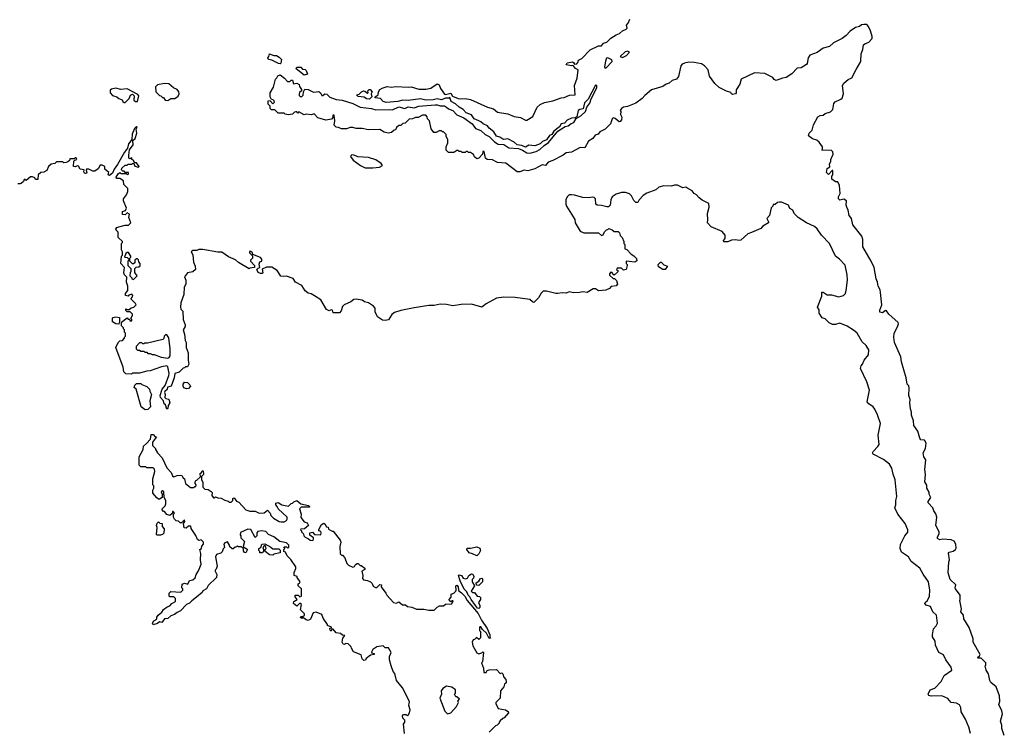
# Model space of a CAD drawing. Extents: x 2604950 to 2749250, y 940531 to 1028284.
# Tile 211 of 220: x 2711482 to 2720946, y 998916 to 1005737. Entities that reach past the tile are written whole.
import ezdxf

# ---------------------------------------------------------------- set-up
doc = ezdxf.new("R2010")
doc.units = 0

msp = doc.modelspace()

# ---------------------------------------------------------------- linework, layer by layer
at = {"layer": '0CON05XD'}
for points in [[(2718544.5, 1005225.5), (2718416.7, 1005165), (2718403.6, 1005116.4), (2718368.3, 1005061.7), (2718370, 1005035), (2718362.5, 1005025), (2718335, 1005017.5), (2718322.5, 1005025), (2718318.3, 1005038.3), (2718275, 1005051.2), (2718205.8, 1005085.8), (2718162.4, 1005122.4), (2718113.3, 1005195), (2718098.8, 1005255), (2718064.1, 1005294.1), (2718035, 1005312), (2717965, 1005327.1), (2717915, 1005327.5), (2717871.2, 1005318.8), (2717850.9, 1005309.1), (2717837.6, 1005292.4), (2717815, 1005192.5), (2717795, 1005166.2), (2717755, 1005154), (2717725, 1005128), (2717695, 1005118), (2717665, 1005094), (2717555, 1005061.9), (2717490.3, 1005009.7), (2717465, 1004978.8), (2717405, 1004935.6), (2717325, 1004904), (2717285, 1004896.2), (2717267.5, 1004885), (2717253.3, 1004865), (2717260, 1004855), (2717257.5, 1004825), (2717270.7, 1004800.7), (2717265, 1004773.3), (2717255, 1004758.8), (2717245, 1004756.7), (2717205, 1004786.7), (2717185, 1004792.5), (2717177.5, 1004785), (2717161.2, 1004735), (2717108.8, 1004685), (2717059.3, 1004660.7), (2717043, 1004637), (2717013.9, 1004626.1), (2716992.5, 1004595), (2716950.5, 1004569.5), (2716915, 1004506.7), (2716870.7, 1004509.3), (2716785, 1004464), (2716735, 1004456.2), (2716705, 1004434.2), (2716605, 1004383.8), (2716561.7, 1004368.3), (2716535, 1004336.7), (2716505, 1004343.3), (2716433.3, 1004305), (2716365, 1004283.1), (2716330.7, 1004289.3), (2716290, 1004275), (2716265, 1004276.2), (2716155, 1004358), (2716075.8, 1004365.8), (2716025, 1004391.2), (2715974.2, 1004394.2), (2715960, 1004405), (2715945, 1004470), (2715935, 1004470), (2715930, 1004445), (2715895, 1004407.5), (2715875, 1004400), (2715855, 1004420), (2715843, 1004443), (2715815, 1004460), (2715795, 1004460), (2715785, 1004470), (2715775, 1004470), (2715765, 1004460), (2715735, 1004460), (2715725, 1004470), (2715705, 1004470), (2715695, 1004480), (2715685, 1004480), (2715655, 1004460), (2715605, 1004460), (2715581.7, 1004481.7), (2715580, 1004515), (2715597, 1004553), (2715597.5, 1004585), (2715580, 1004615), (2715580, 1004635), (2715555, 1004660), (2715545, 1004660), (2715535, 1004670), (2715515, 1004670), (2715485, 1004652.5), (2715463.3, 1004653.3), (2715438.3, 1004688.3), (2715420, 1004765), (2715403, 1004783), (2715400, 1004805), (2715385, 1004820), (2715355, 1004820), (2715311.7, 1004798.3), (2715285, 1004797.5), (2715257, 1004783), (2715225, 1004780), (2715188.3, 1004741.7), (2715165, 1004740), (2715145, 1004720), (2715125, 1004720), (2715105, 1004700), (2715095, 1004680), (2715080, 1004675), (2715057, 1004653), (2715025, 1004647.5), (2714985, 1004657.5), (2714945, 1004682.5), (2714835, 1004677.5), (2714775, 1004690), (2714715, 1004690), (2714685, 1004702.5), (2714658.3, 1004701.7), (2714621.7, 1004688.3), (2714575, 1004687.5), (2714545, 1004702.5), (2714525, 1004703.3), (2714504, 1004725), (2714511.2, 1004765), (2714505, 1004820), (2714491.7, 1004818.3), (2714491.7, 1004798.3), (2714478.3, 1004781.7), (2714425, 1004770), (2714347.5, 1004795), (2714311.7, 1004831.7), (2714285, 1004823.8), (2714235, 1004830), (2714215, 1004823.3), (2714165, 1004850), (2714155, 1004840), (2714145, 1004850), (2714135, 1004850), (2714123, 1004847), (2714105, 1004830), (2714065, 1004822.5), (2714035, 1004830), (2714025, 1004840), (2713965, 1004840), (2713935, 1004870), (2713901.7, 1004871.7), (2713890, 1004885), (2713890, 1004905), (2713870, 1004925), (2713870, 1004955), (2713875, 1004960), (2713888.3, 1004958.3), (2713915, 1004930), (2713930, 1004945), (2713927.5, 1004957.5), (2713918.3, 1004968.3), (2713901.7, 1004971.7), (2713890, 1004995), (2713890, 1005035), (2713921.7, 1005088.3), (2713935, 1005140), (2713940, 1005165), (2713955, 1005180), (2713961.7, 1005198.3), (2713985, 1005206.2), (2714027.5, 1005175), (2714055, 1005142.5), (2714077, 1005143), (2714092.5, 1005155), (2714105, 1005156), (2714115, 1005120), (2714145, 1005126), (2714167.5, 1005115), (2714170, 1005095), (2714190, 1005065), (2714190, 1005055), (2714173, 1005037), (2714168.3, 1005021.7), (2714168.3, 1005008.3), (2714178.3, 1004998.3), (2714195, 1005000), (2714207, 1005013), (2714210, 1005045), (2714221.7, 1005068.3), (2714255, 1005067.5), (2714305, 1005040), (2714355.8, 1005045.8), (2714372.5, 1005035), (2714385, 1005010), (2714395, 1005010), (2714415, 1005023.3), (2714435, 1005021.2), (2714463.6, 1004993.6), (2714525, 1004971.2), (2714580, 1004965), (2714685, 1004931.4), (2714755, 1004897.8), (2714865, 1004884.4), (2714905, 1004871.9), (2715035, 1004875.6), (2715065, 1004871.1), (2715125, 1004899.4), (2715185, 1004882.5), (2715215, 1004900.8), (2715275, 1004890), (2715320, 1004905), (2715475, 1004920), (2715495, 1004920), (2715525, 1004907.8), (2715565, 1004910), (2715585, 1004896), (2715605, 1004879.2), (2715645, 1004866), (2715685, 1004824.3), (2715752.6, 1004792.6), (2715830, 1004735), (2715862.1, 1004692.1), (2715915, 1004672), (2715954.5, 1004634.5), (2715993.3, 1004615), (2716044.2, 1004564.2), (2716081.7, 1004541.7), (2716135, 1004539.2), (2716185, 1004506), (2716275, 1004500), (2716315, 1004484.2), (2716355, 1004458.8), (2716385, 1004454.2), (2716445, 1004470.5), (2716481.7, 1004488.3), (2716522.6, 1004527.4), (2716565, 1004556.7), (2716653.1, 1004666.9), (2716725, 1004709.2), (2716754.2, 1004715.8), (2716781.3, 1004738.7), (2716809.7, 1004750.3), (2716831.7, 1004788.3), (2716876.1, 1004813.9), (2716921.2, 1004855), (2716932, 1004895), (2716962, 1004935), (2716974, 1004976), (2717028.8, 1005081.2), (2717030, 1005105), (2717015, 1005108), (2716947.4, 1004972.6), (2716911.7, 1004938.3), (2716898.5, 1004881.5), (2716865, 1004874.4), (2716850, 1004865), (2716837.5, 1004802.5), (2716817.5, 1004792.5), (2716785, 1004791.9), (2716745, 1004770.8), (2716717.1, 1004742.9), (2716685, 1004737.3), (2716671.2, 1004708.8), (2716614.5, 1004665.5), (2716596.2, 1004633.8), (2716574, 1004625), (2716546.8, 1004583.2), (2716506, 1004565), (2716486, 1004544), (2716435, 1004525.5), (2716375, 1004530), (2716345, 1004512), (2716307.1, 1004527.1), (2716265, 1004534), (2716235, 1004561.1), (2716175, 1004593.1), (2716135, 1004585.8), (2716125, 1004589.2), (2716097.3, 1004607.3), (2716065, 1004618), (2716037.9, 1004657.9), (2715995, 1004693.8), (2715977.9, 1004717.9), (2715937.5, 1004735), (2715915.6, 1004755.6), (2715894.7, 1004764.7), (2715848.8, 1004785), (2715823.1, 1004823.1), (2715775, 1004842), (2715745.6, 1004875.6), (2715705, 1004898), (2715670, 1004930), (2715630.7, 1004950.7), (2715615, 1004990), (2715607.5, 1004982.5), (2715575, 1004982.5), (2715535, 1004965.7), (2715495, 1004977.8), (2715455, 1004967.8), (2715385, 1004964.5), (2715335, 1004975.6), (2715215, 1004959.2), (2715165, 1004963.5), (2715115, 1004950), (2715005, 1004941.4), (2714975, 1004951.9), (2714948.8, 1004978.8), (2714900, 1004985), (2714900, 1004995), (2714926.2, 1005013.8), (2714931.2, 1005045), (2714945, 1005067.5), (2714965, 1005080), (2715015, 1005094), (2715055, 1005088), (2715095.8, 1005095.8), (2715215, 1005089.2), (2715245, 1005092.9), (2715319.7, 1005069.7), (2715385, 1005068.6), (2715432.5, 1005077.5), (2715495, 1005121.2), (2715512.3, 1005112.3), (2715525.7, 1005075.7), (2715565, 1005020), (2715575, 1005017.5), (2715625, 1005030), (2715642.5, 1005002.5), (2715695, 1004981.2), (2715715, 1004976.2), (2715765, 1004979.2), (2715815, 1004968.6), (2715977, 1004897), (2716035, 1004880), (2716075, 1004848.8), (2716175, 1004832.5), (2716235, 1004808), (2716295.8, 1004795.8), (2716342.5, 1004772.5), (2716357.7, 1004772.3), (2716415, 1004806.2), (2716456.9, 1004895), (2716485, 1004921.9), (2716525, 1004940.6), (2716605, 1004956.7), (2716685, 1004987.5), (2716715, 1004988), (2716767.7, 1005012.3), (2716820, 1005015), (2716815.7, 1005105), (2716840.6, 1005175), (2716850, 1005255), (2716825, 1005266.7), (2716805, 1005292.5), (2716797, 1005297), (2716785, 1005293.3), (2716735, 1005302.5), (2716745, 1005322.5), (2716795, 1005333.3), (2716806.7, 1005326.7), (2716815, 1005310), (2716837, 1005313), (2716847.5, 1005325), (2716851.7, 1005348.3), (2716885.9, 1005364.1), (2716965, 1005446.2), (2717045, 1005486.2), (2717075, 1005487.5), (2717095, 1005512.5), (2717125, 1005522.5), (2717165, 1005560), (2717215, 1005592), (2717245.8, 1005604.2), (2717275, 1005630), (2717312.5, 1005645), (2717320, 1005655), (2717313.3, 1005685), (2717330, 1005705), (2717347.3, 1005742.7)], [(2720946.1, 998856.1), (2720923.3, 998925), (2720923.3, 998955), (2720910, 998995), (2720930, 999065), (2720923.3, 999095), (2720893.9, 999153.9), (2720902.5, 999185), (2720899.3, 999239.3), (2720866.7, 999325), (2720817.5, 999365), (2720806.7, 999385), (2720795, 999450), (2720772.5, 999485), (2720762.5, 999525), (2720767, 999533), (2720770, 999555), (2720725, 999600), (2720695, 999600), (2720690, 999605), (2720708.3, 999621.7), (2720712.5, 999635), (2720646.7, 999755), (2720646.4, 999786.4), (2720607.5, 999895), (2720558.3, 999978.3), (2720552.5, 1000015), (2720527.5, 1000045), (2720533.3, 1000075), (2720517.5, 1000155), (2720522.5, 1000165), (2720521.2, 1000205), (2720476.7, 1000265), (2720473.3, 1000275), (2720480, 1000305), (2720426.4, 1000356.4), (2720405, 1000420), (2720412, 1000525), (2720418.8, 1000545), (2720410.7, 1000609.3), (2720415, 1000617.5), (2720455, 1000628), (2720476.7, 1000645), (2720483, 1000657), (2720481.2, 1000695), (2720465, 1000723.3), (2720435, 1000736.2), (2720355, 1000743.3), (2720325, 1000736.7), (2720305, 1000750), (2720303.3, 1000765), (2720320, 1000795), (2720320, 1000815), (2720287.5, 1000875), (2720297.5, 1000955), (2720286.7, 1000986.7), (2720267.5, 1001015), (2720260, 1001045), (2720213, 1001093), (2720213.9, 1001106.1), (2720240, 1001145), (2720222.5, 1001175), (2720222.5, 1001195), (2720202.5, 1001235), (2720201.7, 1001261.7), (2720183.6, 1001293.6), (2720190, 1001365), (2720182.5, 1001415), (2720192.5, 1001505), (2720172.5, 1001535), (2720167.5, 1001575), (2720187.5, 1001615), (2720196.4, 1001666.4), (2720180, 1001695), (2720145, 1001697.5), (2720133.3, 1001715), (2720113.6, 1001783.6), (2720077.5, 1001835), (2720073, 1001883), (2720053.3, 1001935), (2720052.5, 1001965), (2720043, 1001997), (2720037.5, 1002055), (2720042.5, 1002085), (2720030, 1002125), (2720032.5, 1002195), (2720027, 1002217), (2720013, 1002233), (2720002.5, 1002295), (2719957, 1002447), (2719950, 1002495), (2719890, 1002635), (2719883.3, 1002685), (2719886.7, 1002725), (2719920, 1002785), (2719930, 1002815), (2719927, 1002827), (2719837, 1002907), (2719815, 1002937.5), (2719805, 1002942.5), (2719775, 1002919.2), (2719750.8, 1002925), (2719748.6, 1002945), (2719767.5, 1002995), (2719756.4, 1003116.4), (2719751.7, 1003141.7), (2719732.5, 1003175), (2719726.7, 1003215), (2719713.3, 1003245), (2719696.4, 1003356.4), (2719665, 1003417.5), (2719587.5, 1003555), (2719586.7, 1003625), (2719575.9, 1003655.9), (2719490, 1003765), (2719476.7, 1003825), (2719456.4, 1003856.4), (2719446.4, 1003906.4), (2719432.5, 1003935), (2719427.5, 1003955), (2719430, 1003995), (2719405, 1004012.5), (2719365, 1004003.3), (2719352.5, 1004015), (2719352.5, 1004035), (2719367, 1004067), (2719362.5, 1004145), (2719345, 1004180), (2719325, 1004177.5), (2719287.5, 1004205), (2719288.3, 1004231.7), (2719297.5, 1004245), (2719297, 1004287), (2719291.7, 1004288.3), (2719255, 1004250), (2719238.3, 1004268.3), (2719243, 1004307), (2719267.5, 1004322.5), (2719267, 1004353), (2719277.5, 1004375), (2719277.5, 1004395), (2719300, 1004445), (2719296.7, 1004466.7), (2719285, 1004480), (2719191.7, 1004481.7), (2719200, 1004495), (2719200, 1004515), (2719165, 1004560), (2719145, 1004580), (2719103, 1004593), (2719062.5, 1004622.5), (2719070, 1004645), (2719100, 1004675), (2719113, 1004727), (2719152.5, 1004805), (2719175, 1004817.5), (2719205, 1004820), (2719223, 1004837), (2719275, 1004850), (2719297, 1004873), (2719308.3, 1004931.7), (2719320.7, 1004949.3), (2719376.1, 1004973.9), (2719386.1, 1004983.9), (2719400, 1005025), (2719390, 1005105), (2719404.1, 1005125.9), (2719445, 1005162.5), (2719480, 1005180), (2719522.7, 1005257.3), (2719566, 1005335), (2719569.3, 1005410.7), (2719585, 1005450), (2719591.2, 1005495), (2719605, 1005506.2), (2719645, 1005521.2), (2719676.9, 1005555), (2719677.1, 1005575), (2719661.2, 1005631.2), (2719642.3, 1005672.3), (2719625, 1005690), (2719595, 1005691.2), (2719575, 1005686.7), (2719555, 1005670.8), (2719515, 1005663.3), (2719463, 1005627), (2719425, 1005584.2), (2719388, 1005555), (2719305, 1005513.8), (2719265, 1005480), (2719205, 1005464), (2719147, 1005423), (2719077.5, 1005395), (2719060.5, 1005369.5), (2719051.2, 1005315), (2719043.3, 1005305), (2718995, 1005276), (2718955, 1005270), (2718905, 1005216.2), (2718849.5, 1005180.5), (2718815, 1005176.7), (2718754.1, 1005154.1), (2718735, 1005163.8), (2718720.5, 1005180.5), (2718645, 1005220.8), (2718544.5, 1005225.5)], [(2713985, 1005313.8), (2713970, 1005315), (2713905, 1005348.8), (2713872.5, 1005355), (2713868.3, 1005371.7), (2713877.5, 1005385), (2713881.7, 1005408.3), (2713925, 1005392.5), (2713951.7, 1005391.7), (2713975, 1005377.5), (2713997.5, 1005355), (2713991.7, 1005318.3), (2713985, 1005313.8)], [(2717275, 1005374.2), (2717315.6, 1005394.4), (2717342.5, 1005425), (2717324.1, 1005434.1), (2717301.7, 1005428.3), (2717253.3, 1005385), (2717275, 1005374.2)], [(2717115, 1005272), (2717176.7, 1005335), (2717172, 1005352), (2717135, 1005370.6), (2717123.8, 1005366.2), (2717111.5, 1005338.5), (2717103.1, 1005283.1), (2717105, 1005273.3), (2717115, 1005272)], [(2714215, 1005203.3), (2714140, 1005265), (2714145, 1005280), (2714185, 1005280), (2714201.7, 1005261.7), (2714225, 1005257.5), (2714235, 1005247.5), (2714247.5, 1005212.5), (2714215, 1005203.3)], [(2712905, 1004960), (2712935, 1004980), (2712971.7, 1004978.3), (2713005, 1005003.3), (2713016, 1005025), (2713010, 1005045), (2712995, 1005066.2), (2712960.8, 1005080.8), (2712915, 1005120), (2712875, 1005123.3), (2712805, 1005110), (2712788.3, 1005091.7), (2712790, 1005045), (2712825, 1005010), (2712840, 1005005), (2712855, 1004990), (2712865, 1004990), (2712880, 1004965), (2712905, 1004960)], [(2712495, 1004940), (2712535, 1004980), (2712547, 1005013), (2712565, 1005020), (2712582.5, 1005005), (2712580, 1004965), (2712595, 1004950), (2712615, 1004950), (2712627.5, 1005005), (2712618.3, 1005018.3), (2712515, 1005072.5), (2712455, 1005067.5), (2712405, 1005077.5), (2712365, 1005070), (2712351.7, 1005058.3), (2712350, 1005035), (2712375, 1005010), (2712417, 1004997), (2712435, 1004980), (2712468.3, 1004968.3), (2712471.7, 1004951.7), (2712485, 1004940), (2712495, 1004940)], [(2714845, 1004972.9), (2714816.7, 1004975), (2714793, 1004993), (2714735, 1005000), (2714720, 1005015), (2714745, 1005020), (2714767.5, 1005045), (2714785, 1005053.3), (2714800.7, 1005050.7), (2714825, 1005030), (2714830, 1005035), (2714827.5, 1005055), (2714840, 1005065), (2714850, 1005065), (2714870, 1005045), (2714860, 1005025), (2714867.5, 1004995), (2714845, 1004972.9)], [(2718516.7, 1003693.3), (2718481.7, 1003678.3), (2718415, 1003618.8), (2718395, 1003613.8), (2718365, 1003622.5), (2718323, 1003617), (2718289.3, 1003600.7), (2718251.2, 1003601.2), (2718247.5, 1003615), (2718262.5, 1003635), (2718263.3, 1003665), (2718235, 1003702.5), (2718130, 1003745), (2718092.5, 1003785), (2718097.5, 1003815), (2718093.8, 1003875), (2718110, 1003935), (2718105, 1003970), (2718042.7, 1004002.7), (2718012.5, 1004025), (2717987.5, 1004055), (2717965, 1004067.5), (2717945, 1004092.5), (2717895, 1004122.5), (2717885, 1004127.5), (2717855, 1004122.5), (2717805, 1004147.5), (2717775, 1004147.5), (2717745, 1004137.5), (2717675, 1004140), (2717625, 1004127.5), (2717595, 1004102.5), (2717509.3, 1004070.7), (2717475, 1004046.7), (2717437.5, 1004005), (2717425, 1003980), (2717405, 1003980), (2717385, 1004000), (2717362.5, 1004045), (2717345, 1004062.5), (2717306.4, 1004076.4), (2717265, 1004076.7), (2717215, 1004060), (2717177, 1004033), (2717163.6, 1004006.4), (2717157.5, 1003955), (2717141.7, 1003938.3), (2717125, 1003937.5), (2717075, 1003952.5), (2717033, 1003953), (2717020, 1003965), (2717017.5, 1004015), (2717005, 1004027.5), (2716985, 1004032.5), (2716953.6, 1004026.4), (2716895, 1004026.7), (2716815, 1004051.2), (2716785, 1004053.8), (2716765, 1004053.3), (2716743.3, 1004035), (2716731.2, 1004005), (2716730, 1003965), (2716736.7, 1003945), (2716817, 1003817), (2716822.5, 1003785), (2716870, 1003705), (2716905, 1003690), (2717045, 1003690), (2717075, 1003663.3), (2717089.3, 1003670.7), (2717101.7, 1003698.3), (2717121.7, 1003718.3), (2717135, 1003720), (2717145, 1003730), (2717178.3, 1003718.3), (2717195, 1003700), (2717235, 1003700), (2717247.5, 1003687.5), (2717254.2, 1003664.2), (2717272.5, 1003645), (2717290, 1003605), (2717290, 1003585), (2717300, 1003575), (2717300, 1003535), (2717318.3, 1003528.3), (2717360, 1003485), (2717386.4, 1003466.4), (2717410.7, 1003440.7), (2717415, 1003420), (2717395, 1003407.5), (2717312.5, 1003417.5), (2717310, 1003395), (2717320, 1003385), (2717320, 1003375), (2717310, 1003335), (2717285, 1003330), (2717265, 1003350), (2717225, 1003350), (2717220, 1003335), (2717230, 1003325), (2717230, 1003315), (2717195, 1003280), (2717181.7, 1003291.7), (2717178.3, 1003308.3), (2717165, 1003310), (2717150, 1003295), (2717151.7, 1003281.7), (2717185, 1003250), (2717198.3, 1003248.3), (2717219.3, 1003229.3), (2717227.5, 1003195), (2717215, 1003180), (2717168.3, 1003171.7), (2717150, 1003155), (2717115, 1003137.5), (2717045, 1003132.5), (2717015, 1003150), (2716995, 1003150), (2716935, 1003113.8), (2716895, 1003121.2), (2716863.6, 1003113.6), (2716805, 1003111.2), (2716765, 1003120), (2716735, 1003110), (2716695, 1003113.3), (2716655, 1003103.8), (2716635, 1003103.8), (2716546.4, 1003126.4), (2716515, 1003127.5), (2716495, 1003110), (2716470, 1003065), (2716425, 1003020), (2716410, 1003025), (2716387, 1003047), (2716245, 1003066.7), (2716135, 1003070), (2716065, 1003060), (2715965, 1003007.5), (2715925, 1002973.3), (2715825, 1003002.5), (2715725, 1002998.6), (2715645, 1002986), (2715585, 1003000.8), (2715525, 1003002.5), (2715465, 1002989.2), (2715415, 1002988.6), (2715272.3, 1002967.7), (2715145, 1002941.2), (2715085, 1002922.5), (2715057.5, 1002905), (2715026.4, 1002853.6), (2714995, 1002846.7), (2714968.3, 1002848.3), (2714920, 1002880), (2714898.3, 1002928.3), (2714900, 1002965), (2714882.5, 1002985), (2714836, 1003016), (2714795, 1003026.2), (2714772.3, 1003042.3), (2714715, 1003050), (2714695, 1003046.7), (2714666.1, 1003023.9), (2714600, 1002995), (2714585, 1002980), (2714571.7, 1002938.3), (2714555, 1002920), (2714495, 1002920), (2714490, 1002945), (2714475, 1002947.5), (2714455, 1002940), (2714432, 1002952), (2714375.9, 1003045.9), (2714315, 1003083.3), (2714285, 1003101.2), (2714255, 1003110), (2714225, 1003132.5), (2714195, 1003182.5), (2714133.6, 1003213.6), (2714110.7, 1003250.7), (2714045, 1003272.5), (2714015, 1003267.5), (2713991.7, 1003271.7), (2713956.7, 1003326.7), (2713907, 1003357), (2713855, 1003357.5), (2713811.7, 1003338.3), (2713820, 1003305), (2713811.7, 1003298.3), (2713795, 1003297.5), (2713775, 1003307.5), (2713760, 1003335), (2713775, 1003350), (2713790, 1003355), (2713783, 1003387), (2713791.7, 1003408.3), (2713810, 1003415), (2713810, 1003435), (2713795, 1003450), (2713721.7, 1003481.7), (2713720, 1003495), (2713705, 1003510), (2713691.7, 1003508.3), (2713690, 1003495), (2713718.3, 1003468.3), (2713720, 1003445), (2713700, 1003425), (2713700, 1003415), (2713740, 1003375), (2713740, 1003355), (2713695, 1003350), (2713686.4, 1003343.6), (2713584.2, 1003404.2), (2713555, 1003428.8), (2713487.7, 1003457.7), (2713425, 1003503.3), (2713385, 1003503.3), (2713243, 1003527), (2713205, 1003527.5), (2713185, 1003520), (2713145, 1003520), (2713130, 1003505), (2713147, 1003477), (2713152.5, 1003405), (2713169.3, 1003369.3), (2713172.5, 1003335), (2713145, 1003312.5), (2713095, 1003302.5), (2713067.5, 1003265), (2713077.5, 1003235), (2713077.5, 1003195), (2713063.6, 1003166.4), (2713060, 1003095), (2713030, 1003015), (2713027.5, 1002975), (2713030, 1002955), (2713050, 1002935), (2713052.5, 1002855), (2713072.5, 1002805), (2713071.7, 1002788.3), (2713053.3, 1002755), (2713067.5, 1002715), (2713073.6, 1002653.6), (2713082.5, 1002635), (2713082.5, 1002585), (2713100, 1002535), (2713100, 1002465), (2713107.5, 1002425), (2713095, 1002400), (2713075, 1002400), (2713065, 1002390), (2713051.7, 1002388.3), (2713015, 1002350), (2712972.5, 1002335), (2712967.5, 1002295), (2712937.5, 1002215), (2712904, 1002206), (2712898.3, 1002181.7), (2712876.4, 1002163.6), (2712873.3, 1002155), (2712881.2, 1002135), (2712876.7, 1002105), (2712885, 1002096.7), (2712915, 1002090), (2712926.2, 1002055), (2712910.5, 1002029.5), (2712905, 1002000), (2712897, 1001993), (2712883.9, 1002033.9), (2712871.2, 1002045), (2712863.3, 1002075), (2712836.7, 1002105), (2712832.5, 1002125), (2712850, 1002185), (2712879.5, 1002220.5), (2712914.1, 1002315.9), (2712918, 1002335), (2712905, 1002400), (2712895, 1002410), (2712845, 1002400), (2712737, 1002363), (2712705, 1002360), (2712635, 1002340), (2712565, 1002340), (2712555, 1002330), (2712501.7, 1002331.7), (2712483, 1002353), (2712477, 1002397), (2712407.5, 1002585), (2712427, 1002633), (2712445, 1002650), (2712470, 1002655), (2712490, 1002675), (2712490, 1002685), (2712500, 1002695), (2712500, 1002725), (2712490, 1002735), (2712490, 1002755), (2712480, 1002765), (2712480, 1002775), (2712460, 1002795), (2712461.7, 1002828.3), (2712515, 1002870), (2712525, 1002860), (2712538.3, 1002858.3), (2712541.7, 1002841.7), (2712558.3, 1002841.7), (2712560, 1002855), (2712550, 1002865), (2712567.5, 1002892.5), (2712567, 1002907), (2712545, 1002930), (2712515, 1002930), (2712501.7, 1002941.7), (2712501.7, 1002958.3), (2712515, 1002950), (2712535, 1002950), (2712553, 1002967), (2712580, 1002975), (2712600, 1002995), (2712595, 1003010), (2712550, 1003055), (2712567, 1003073), (2712570, 1003085), (2712558.3, 1003098.3), (2712531.7, 1003088.3), (2712525, 1003080), (2712500, 1003085), (2712500, 1003105), (2712520, 1003135), (2712520, 1003175), (2712507.5, 1003215), (2712511.7, 1003261.7), (2712490, 1003285), (2712482.5, 1003305), (2712490, 1003355), (2712452.5, 1003395), (2712460, 1003465), (2712470, 1003475), (2712470, 1003505), (2712460, 1003525), (2712460, 1003585), (2712470, 1003595), (2712470, 1003605), (2712430, 1003645), (2712430, 1003695), (2712410, 1003715), (2712407.5, 1003725), (2712415, 1003740), (2712435, 1003747.5), (2712495, 1003762.5), (2712527, 1003763), (2712550, 1003785), (2712532.5, 1003835), (2712538.3, 1003868.3), (2712515, 1003880), (2712495, 1003860), (2712470, 1003865), (2712470, 1003895), (2712498.3, 1003901.7), (2712507.5, 1003925), (2712480, 1003995), (2712480, 1004015), (2712510, 1004055), (2712520, 1004085), (2712520, 1004115), (2712481.7, 1004151.7), (2712478.3, 1004188.3), (2712445, 1004210), (2712411.7, 1004211.7), (2712410, 1004225), (2712427.5, 1004255), (2712445, 1004267.5), (2712455, 1004260), (2712505, 1004260), (2712515, 1004250), (2712528.3, 1004251.7), (2712528.3, 1004268.3), (2712495, 1004270), (2712485, 1004280), (2712471.7, 1004281.7), (2712460, 1004295), (2712465, 1004310), (2712495, 1004340), (2712515, 1004340), (2712525, 1004350), (2712555, 1004350), (2712575, 1004360), (2712590, 1004330), (2712625, 1004320), (2712630, 1004325), (2712605, 1004360), (2712591.7, 1004361.7), (2712580, 1004375), (2712580, 1004385), (2712560, 1004395), (2712558.3, 1004408.3), (2712545, 1004400), (2712532.5, 1004405), (2712530, 1004435), (2712536.7, 1004485), (2712572.5, 1004535), (2712570, 1004575), (2712592.5, 1004595), (2712606.7, 1004645), (2712600, 1004685), (2712610, 1004705), (2712605, 1004710), (2712585, 1004690), (2712563.6, 1004636.4), (2712560, 1004585), (2712526.7, 1004545), (2712518.8, 1004501.2), (2712490, 1004465), (2712423.3, 1004345), (2712389.3, 1004300.7), (2712375, 1004262.5), (2712345, 1004240), (2712332.5, 1004245), (2712338.3, 1004268.3), (2712301.7, 1004301.7), (2712300, 1004325), (2712275, 1004340), (2712255, 1004340), (2712236.4, 1004303.6), (2712205, 1004280), (2712185, 1004280), (2712145, 1004300), (2712125, 1004300), (2712120, 1004295), (2712127, 1004263), (2712115, 1004257.5), (2712105, 1004262.5), (2712097.5, 1004275), (2712100, 1004295), (2712061.7, 1004301.7), (2712048.3, 1004328.3), (2712035, 1004332.5), (2712015, 1004322.5), (2712000, 1004325), (2712002.5, 1004377.5), (2712011.7, 1004388.3), (2712030, 1004395), (2712025, 1004410), (2712015, 1004410), (2712005, 1004400), (2711965, 1004400), (2711960, 1004385), (2711945, 1004370), (2711927, 1004363), (2711905, 1004360), (2711895, 1004370), (2711835, 1004370), (2711820, 1004355), (2711783, 1004347), (2711760, 1004325), (2711743.9, 1004286.1), (2711715, 1004272.5), (2711685, 1004270), (2711660, 1004245), (2711655, 1004200), (2711635, 1004202.5), (2711626.7, 1004216.7), (2711605, 1004227.5), (2711585, 1004227.5), (2711545, 1004190), (2711535, 1004200), (2711525, 1004200), (2711518.3, 1004181.7), (2711497, 1004163), (2711485, 1004160), (2711465, 1004160)], [(2714875, 1004313.3), (2714941.7, 1004318.3), (2714970, 1004335), (2714957.5, 1004355), (2714905, 1004390), (2714833.6, 1004413.6), (2714735, 1004418.8), (2714693.6, 1004436.4), (2714675, 1004437.5), (2714665, 1004430), (2714663, 1004423), (2714687, 1004387), (2714756.4, 1004336.4), (2714803.6, 1004313.6), (2714875, 1004313.3)], [(2720620, 998875), (2720605, 998937.5), (2720573.3, 999015), (2720532.5, 999085), (2720527.5, 999125), (2720515, 999150), (2720485, 999166.7), (2720435, 999174), (2720402.3, 999212.3), (2720345, 999238.1), (2720244.3, 999234.3), (2720221.7, 999241.7), (2720213, 999253), (2720232.5, 999295), (2720277.3, 999312.7), (2720338.8, 999375), (2720366.7, 999435), (2720442.5, 999485), (2720436.7, 999515), (2720385, 999583.3), (2720361.7, 999631.7), (2720317.5, 999655), (2720286.2, 999725), (2720280, 999765), (2720256.7, 999805), (2720256.7, 999825), (2720266.4, 999883.6), (2720290.5, 999909.5), (2720304, 999935), (2720295, 1000013.3), (2720259.4, 1000045), (2720235.4, 1000095.4), (2720195, 1000109.4), (2720181.1, 1000125), (2720183.8, 1000136.2), (2720206.3, 1000153.7), (2720227.5, 1000195), (2720230.6, 1000255), (2720216.9, 1000335), (2720165, 1000406.7), (2720134, 1000465), (2720050.5, 1000530.5), (2720026.7, 1000575), (2719958.6, 1000618.6), (2719943.8, 1000655), (2719948.3, 1000691.7), (2719990, 1000775), (2720018.8, 1000811.2), (2720020, 1000835), (2719994.2, 1000894.2), (2719923.8, 1000985), (2719894.2, 1001044.2), (2719904, 1001075), (2719902.5, 1001115), (2719912.5, 1001155), (2719897.5, 1001315), (2719877.3, 1001367.3), (2719865.8, 1001425.8), (2719844.1, 1001464.1), (2719785, 1001510), (2719685, 1001562.5), (2719680, 1001575), (2719684.1, 1001585.9), (2719732, 1001635), (2719742.5, 1001655), (2719733.8, 1001745), (2719756, 1001855), (2719728.7, 1001938.7), (2719702, 1001995), (2719685.6, 1002015.6), (2719642.5, 1002045), (2719627.5, 1002065), (2719650, 1002175), (2719625.8, 1002255.8), (2719563.3, 1002385), (2719569.3, 1002410.7), (2719583.6, 1002426.4), (2719600, 1002465), (2719640, 1002515), (2719643.8, 1002565), (2719618.8, 1002605), (2719579.5, 1002639.5), (2719531.2, 1002725), (2719495, 1002754), (2719435, 1002790), (2719365, 1002820), (2719325, 1002807.5), (2719295, 1002807.5), (2719262.5, 1002825), (2719225, 1002862.5), (2719195, 1002870), (2719167.5, 1002915), (2719167, 1002947), (2719150, 1002975), (2719191.7, 1003078.3), (2719192.5, 1003117.5), (2719205, 1003117.5), (2719245, 1003092.5), (2719285, 1003092.5), (2719355, 1003072.5), (2719400, 1003085), (2719420, 1003105), (2719426.4, 1003133.6), (2719438.8, 1003235), (2719436.2, 1003285), (2719417, 1003377), (2719363.3, 1003435), (2719323.8, 1003465), (2719266.2, 1003585), (2719190, 1003665), (2719147.7, 1003727.7), (2719120.7, 1003750.7), (2719045, 1003783.3), (2718965, 1003837.5), (2718927.5, 1003875), (2718912.5, 1003905), (2718883.9, 1003923.9), (2718873, 1003953), (2718805, 1003982.5), (2718785, 1003982.5), (2718765, 1003980), (2718745, 1003960), (2718725, 1003960), (2718720, 1003945), (2718705, 1003930), (2718690, 1003855), (2718662.5, 1003825), (2718680, 1003795), (2718680, 1003785), (2718625, 1003752.5), (2718605, 1003730), (2718516.7, 1003693.3)], [(2712575, 1003240), (2712610, 1003275), (2712588.3, 1003308.3), (2712590, 1003345), (2712601.7, 1003358.3), (2712627, 1003363), (2712638.3, 1003371.7), (2712640, 1003395), (2712628.3, 1003408.3), (2712625, 1003430), (2712615, 1003440), (2712605, 1003440), (2712590, 1003425), (2712588.3, 1003401.7), (2712575, 1003390), (2712565, 1003390), (2712540, 1003415), (2712540, 1003445), (2712550, 1003455), (2712550, 1003465), (2712528.3, 1003498.3), (2712515, 1003500), (2712501.7, 1003488.3), (2712490, 1003455), (2712515, 1003450), (2712530, 1003435), (2712530, 1003425), (2712520, 1003415), (2712520, 1003375), (2712550, 1003345), (2712550, 1003315), (2712543, 1003307), (2712540, 1003275), (2712560, 1003255), (2712560, 1003245), (2712575, 1003240)], [(2717685, 1003337.5), (2717665, 1003337.5), (2717621.7, 1003361.7), (2717620, 1003385), (2717640, 1003405), (2717647, 1003407), (2717675, 1003382.5), (2717708.3, 1003368.3), (2717685, 1003337.5)], [(2712435, 1002810), (2712405, 1002812.5), (2712375, 1002832.5), (2712372.5, 1002865), (2712380, 1002875), (2712405, 1002882.5), (2712440, 1002875), (2712442.5, 1002835), (2712435, 1002810)], [(2712905, 1002482.5), (2712919.3, 1002490.7), (2712926.7, 1002505), (2712928.8, 1002575), (2712915, 1002680), (2712895, 1002707.5), (2712885, 1002710), (2712870, 1002695), (2712867, 1002673), (2712857, 1002663), (2712711.7, 1002628.3), (2712685, 1002627.5), (2712675, 1002620), (2712665, 1002620), (2712655, 1002630), (2712635, 1002630), (2712600, 1002595), (2712600, 1002575), (2712615, 1002560), (2712635, 1002560), (2712645, 1002550), (2712675, 1002550), (2712685, 1002540), (2712705, 1002540), (2712715, 1002530), (2712735, 1002530), (2712755, 1002520), (2712775, 1002520), (2712843, 1002493), (2712905, 1002482.5)], [(2712688.3, 1001988.3), (2712650, 1002015), (2712600, 1002185), (2712582.5, 1002202.5), (2712590, 1002225), (2712605, 1002240), (2712645, 1002240), (2712655, 1002230), (2712705, 1002210), (2712730, 1002185), (2712732.5, 1002165), (2712747.5, 1002135), (2712733, 1002073), (2712740, 1002015), (2712715, 1001990), (2712688.3, 1001988.3)], [(2713085, 1002190), (2713060, 1002200), (2713052.5, 1002215), (2713053.3, 1002235), (2713065, 1002252.5), (2713095, 1002250), (2713118.3, 1002228.3), (2713122.5, 1002215), (2713105, 1002193.3), (2713085, 1002190)], [(2715180, 998875), (2715172.5, 998965), (2715182.5, 998985), (2715182.5, 999005), (2715163.9, 999023.9), (2715160, 999045), (2715163.3, 999056.7), (2715175, 999060), (2715197, 999057), (2715205, 999050), (2715215, 999052.5), (2715230, 999075), (2715236.7, 999105), (2715222.5, 999145), (2715227.5, 999185), (2715162.5, 999315), (2715102.5, 999385), (2715088.3, 999451.7), (2715073, 999473), (2715052.5, 999525), (2715037.5, 999585), (2715037.5, 999615), (2715052.5, 999655), (2715028.3, 999698.3), (2714995, 999700), (2714975, 999720), (2714915, 999710), (2714877, 999683), (2714863, 999657), (2714865, 999650), (2714890, 999645), (2714890, 999635), (2714855, 999630), (2714813.6, 999596.4), (2714805, 999580), (2714788.3, 999578.3), (2714773, 999593), (2714763, 999633), (2714690.7, 999660.7), (2714670, 999695), (2714668.3, 999708.3), (2714638.3, 999738.3), (2714615, 999740), (2714605, 999730), (2714590, 999735), (2714582.5, 999755), (2714588.3, 999791.7), (2714608.3, 999818.3), (2714585, 999820), (2714565, 999837.5), (2714523, 999843), (2714495, 999880), (2714481.7, 999878.3), (2714475, 999860), (2714465, 999870), (2714462.5, 999887.5), (2714478.3, 999891.7), (2714478.3, 999898.3), (2714440, 999915), (2714440, 999925), (2714400, 999985), (2714385, 1000020), (2714331.7, 1000041.7), (2714303, 1000037), (2714276.1, 999973.9), (2714255, 999962.5), (2714235, 999967.5), (2714205, 999990), (2714195, 999982.5), (2714182.5, 999992.5), (2714185, 1000000), (2714205, 1000000), (2714220, 1000015), (2714220, 1000025), (2714182.5, 1000065), (2714190, 1000115), (2714175, 1000130), (2714145, 1000100), (2714113.3, 1000125), (2714117.5, 1000145), (2714150, 1000165), (2714128.3, 1000188.3), (2714130, 1000205), (2714157, 1000207), (2714175, 1000190), (2714190, 1000195), (2714190, 1000265), (2714160, 1000295), (2714160, 1000315), (2714170, 1000320), (2714177.5, 1000335), (2714150, 1000375), (2714150, 1000385), (2714120, 1000395), (2714120, 1000425), (2714137, 1000463), (2714137, 1000477), (2714089.3, 1000549.3), (2714052.5, 1000585), (2714038.3, 1000618.3), (2714020, 1000625), (2714020, 1000645), (2714030, 1000655), (2714020, 1000665), (2714025, 1000670), (2714045, 1000670), (2714055, 1000660), (2714070, 1000665), (2714070, 1000685), (2714045, 1000710), (2713983, 1000723), (2713925, 1000766.7), (2713875, 1000790), (2713847, 1000817), (2713805, 1000822.5), (2713771.7, 1000818.3), (2713760, 1000805), (2713760, 1000775), (2713745, 1000760), (2713705, 1000837.5), (2713675, 1000840), (2713603, 1000807), (2713600, 1000785), (2713607.5, 1000775), (2713608.3, 1000758.3), (2713641.7, 1000721.7), (2713630, 1000675), (2713670, 1000645), (2713656.4, 1000613.6), (2713642.5, 1000615), (2713633, 1000633), (2713631.7, 1000651.7), (2713615, 1000670), (2713585, 1000670), (2713575, 1000680), (2713565, 1000670), (2713551.7, 1000668.3), (2713535, 1000650), (2713525, 1000650), (2713501.7, 1000671.7), (2713500, 1000685), (2713478.3, 1000718.3), (2713455, 1000710), (2713442.5, 1000695), (2713450, 1000665), (2713438.3, 1000651.7), (2713428.3, 1000621.7), (2713415, 1000610), (2713375, 1000597.5), (2713362.5, 1000575), (2713380, 1000485), (2713370, 1000455), (2713360, 1000445), (2713360, 1000435), (2713377.5, 1000405), (2713372.5, 1000375), (2713295, 1000300), (2713277.5, 1000265), (2713243.6, 1000246.4), (2713235, 1000232.5), (2713182.5, 1000185), (2713135, 1000152.5), (2713115, 1000130), (2713085, 1000117.5), (2713026.4, 1000053.6), (2712995, 1000040), (2712970.7, 1000019.3), (2712933.9, 1000006.1), (2712905, 999982.5), (2712875, 999977.5), (2712848.3, 999941.7), (2712825, 999950), (2712805, 999932.5), (2712765, 999920), (2712760, 999935), (2712770.7, 999959.3), (2712800, 999975), (2712800, 999995), (2712812.5, 1000015), (2712849.3, 1000040.7), (2712863.6, 1000066.4), (2712900, 1000095), (2712925, 1000102.5), (2712943.6, 1000126.4), (2712980, 1000145), (2712980, 1000175), (2712965, 1000190), (2712925, 1000190), (2712920, 1000195), (2712920, 1000225), (2712935, 1000240), (2713030, 1000235), (2713050, 1000255), (2713050, 1000265), (2713040, 1000275), (2713045, 1000310), (2713065, 1000320), (2713098.3, 1000311.7), (2713113.6, 1000346.4), (2713147, 1000353), (2713167, 1000373), (2713177.5, 1000405), (2713201.7, 1000438.3), (2713227.5, 1000505), (2713220, 1000545), (2713222.5, 1000605), (2713212.5, 1000645), (2713230, 1000655), (2713233, 1000677), (2713247.5, 1000695), (2713250, 1000715), (2713225, 1000737.5), (2713205, 1000732.5), (2713190.7, 1000740.7), (2713175, 1000780), (2713130, 1000845), (2713128.3, 1000868.3), (2713105, 1000870), (2713081.7, 1000848.3), (2713061.7, 1000851.7), (2713057.5, 1000895), (2713070, 1000915), (2713065, 1000930), (2713038.3, 1000901.7), (2713025, 1000900), (2713008.3, 1000918.3), (2712985, 1000920), (2712970, 1000935), (2712960, 1000955), (2712960, 1000985), (2712970, 1000995), (2712958.3, 1001008.3), (2712951.7, 1001008.3), (2712948.3, 1000991.7), (2712925, 1000972.5), (2712895, 1000982.5), (2712875, 1001010), (2712865, 1001010), (2712850, 1001025), (2712850, 1001035), (2712880, 1001065), (2712887.5, 1001085), (2712887.5, 1001115), (2712870, 1001145), (2712868.3, 1001198.3), (2712855, 1001210), (2712841.7, 1001198.3), (2712850, 1001175), (2712850, 1001145), (2712825, 1001130), (2712815, 1001130), (2712800.7, 1001140.7), (2712762.5, 1001185), (2712762.5, 1001215), (2712770, 1001235), (2712770, 1001255), (2712762.5, 1001265), (2712762.5, 1001325), (2712780, 1001395), (2712777, 1001417), (2712765, 1001430), (2712705, 1001430), (2712695, 1001440), (2712645, 1001440), (2712630, 1001455), (2712630, 1001535), (2712670, 1001605), (2712671.7, 1001638.3), (2712700, 1001665), (2712740, 1001705), (2712745, 1001750), (2712765, 1001750), (2712781.7, 1001731.7), (2712798.3, 1001728.3), (2712760, 1001675), (2712760, 1001645), (2712787, 1001617), (2712787.5, 1001605), (2712806.7, 1001575), (2712851.2, 1001525), (2712895, 1001430), (2712937.5, 1001385), (2712951.7, 1001351.7), (2712963, 1001343), (2712997, 1001357), (2713025, 1001360), (2713040, 1001355), (2713053.6, 1001333.6), (2713067.5, 1001325), (2713075, 1001280), (2713125, 1001240), (2713155, 1001240), (2713165, 1001250), (2713175, 1001250), (2713177.5, 1001265), (2713168.3, 1001278.3), (2713167.5, 1001295), (2713173.6, 1001306.4), (2713185, 1001310), (2713218.3, 1001341.7), (2713217.5, 1001375), (2713230, 1001385), (2713235, 1001400), (2713245, 1001400), (2713247.5, 1001365), (2713230, 1001345), (2713230, 1001315), (2713241.7, 1001291.7), (2713243, 1001243), (2713263, 1001223), (2713295, 1001220), (2713323, 1001203), (2713331.7, 1001191.7), (2713330, 1001165), (2713345, 1001140), (2713355, 1001140), (2713365, 1001150), (2713385, 1001140), (2713417, 1001137), (2713455, 1001117.5), (2713485, 1001110), (2713495, 1001100), (2713515, 1001100), (2713530, 1001115), (2713530, 1001135), (2713545, 1001140), (2713565, 1001110), (2713588.3, 1001098.3), (2713655, 1001027.5), (2713695, 1001012.5), (2713745, 1001012.5), (2713785, 1000992.5), (2713831.7, 1000998.3), (2713865, 1001022.5), (2713890, 1000995), (2713895, 1000970), (2713920, 1000945), (2713975, 1000912.5), (2713995, 1000910), (2714025, 1000910), (2714045, 1000922.5), (2714052.5, 1000935), (2714052.5, 1000955), (2713966.7, 1001035), (2713958.3, 1001058.3), (2713943.8, 1001073.8), (2713945, 1001090), (2713965, 1001097.5), (2714000, 1001075), (2714065, 1001060), (2714091.7, 1001088.3), (2714105, 1001090), (2714117, 1001103), (2714147, 1001117), (2714183, 1001083), (2714257, 1001067), (2714270, 1001055), (2714265, 1001050), (2714188.3, 1001051.7), (2714172.5, 1001035), (2714187.5, 1000985), (2714183, 1000953), (2714215, 1000910), (2714245, 1000900), (2714257.5, 1000875), (2714218.3, 1000841.7), (2714185, 1000840), (2714180, 1000835), (2714190, 1000825), (2714190, 1000815), (2714210, 1000795), (2714212.5, 1000775), (2714225, 1000762.5), (2714258.3, 1000748.3), (2714273, 1000733), (2714298.3, 1000731.7), (2714307, 1000743), (2714307, 1000757), (2714271.7, 1000781.7), (2714270, 1000805), (2714295, 1000810), (2714315, 1000790), (2714375, 1000786.7), (2714381.2, 1000805), (2714375, 1000816.7), (2714357.5, 1000825), (2714356.7, 1000835), (2714378.8, 1000881.2), (2714405, 1000896.7), (2714415, 1000892.5), (2714431.7, 1000861.7), (2714448.3, 1000858.3), (2714450, 1000840), (2714485, 1000820), (2714495, 1000820), (2714562.5, 1000735), (2714567.5, 1000715), (2714560, 1000675), (2714563, 1000603), (2714575, 1000590), (2714585, 1000590), (2714607.5, 1000565), (2714625, 1000510), (2714643, 1000493), (2714685, 1000476.2), (2714700, 1000480), (2714710.7, 1000499.3), (2714725, 1000510), (2714735, 1000510), (2714755, 1000490), (2714765, 1000490), (2714800, 1000465), (2714798.3, 1000451.7), (2714770, 1000435), (2714780, 1000395), (2714777.5, 1000365), (2714785, 1000352.5), (2714825, 1000347.5), (2714853.6, 1000333.6), (2714868.3, 1000318.3), (2714880.7, 1000290.7), (2714900.7, 1000280.7), (2714915, 1000280), (2714945, 1000307.5), (2714960, 1000305), (2714957.5, 1000285), (2715002.5, 1000225), (2715010, 1000205), (2715075, 1000136.7), (2715105, 1000130), (2715125, 1000140), (2715163, 1000113), (2715191.7, 1000111.7), (2715208.3, 1000098.3), (2715250.5, 1000090.5)], [(2712835, 1000782.5), (2712802.5, 1000782.5), (2712798.3, 1000788.3), (2712803.3, 1000855), (2712797.5, 1000875), (2712803.3, 1000896.7), (2712815, 1000910), (2712828.3, 1000898.3), (2712850, 1000895), (2712852.5, 1000865), (2712871.7, 1000841.7), (2712867, 1000803), (2712855, 1000790), (2712835, 1000782.5)], [(2713915, 1000590), (2713883, 1000593), (2713840, 1000625), (2713840, 1000645), (2713850, 1000655), (2713845, 1000680), (2713831.7, 1000678.3), (2713820, 1000665), (2713830, 1000635), (2713815, 1000612.5), (2713791.7, 1000611.7), (2713790, 1000625), (2713780, 1000635), (2713780, 1000655), (2713800, 1000665), (2713810, 1000695), (2713837.5, 1000697.5), (2713897, 1000667), (2713915, 1000650), (2713971.7, 1000651.7), (2713987, 1000637), (2713986.7, 1000613.3), (2713925, 1000600), (2713915, 1000590)], [(2715875, 1000583.3), (2715835, 1000603.3), (2715801.7, 1000611.7), (2715780, 1000645), (2715781.7, 1000658.3), (2715815, 1000656.7), (2715875, 1000670), (2715905, 1000657.5), (2715912.5, 1000635), (2715896.1, 1000603.9), (2715875, 1000583.3)], [(2715895, 1000077.5), (2715882, 1000082), (2715863.3, 1000105), (2715820, 1000165), (2715809.5, 1000189.5), (2715793.3, 1000205), (2715778.3, 1000238.3), (2715753, 1000263), (2715716.2, 1000345), (2715701.2, 1000395), (2715705, 1000402.5), (2715727.5, 1000395), (2715745, 1000367.5), (2715766.7, 1000363.3), (2715785, 1000370), (2715800, 1000395), (2715825, 1000410), (2715836.7, 1000406.7), (2715846.7, 1000385), (2715842.5, 1000367.5), (2715830, 1000355), (2715830, 1000335), (2715852.5, 1000295), (2715822.5, 1000245), (2715835, 1000230), (2715855, 1000230), (2715880, 1000195), (2715901.7, 1000191.7), (2715911.7, 1000181.7), (2715912.5, 1000165), (2715892.5, 1000135), (2715906.2, 1000105), (2715903.6, 1000086.4), (2715895, 1000077.5)], [(2715250.5, 1000090.5), (2715295, 1000070), (2715365, 1000071.2), (2715415, 1000060), (2715455, 1000060), (2715467, 1000063), (2715495, 1000090), (2715518.3, 1000101.7), (2715555, 1000102.5), (2715575, 1000120), (2715635, 1000122.5), (2715650, 1000150), (2715635, 1000150), (2715625, 1000140), (2715611.7, 1000151.7), (2715610, 1000165), (2715630, 1000185), (2715630, 1000215), (2715653.6, 1000226.4), (2715673.3, 1000245), (2715677.5, 1000255), (2715673.8, 1000296.2), (2715685, 1000302.5), (2715695.7, 1000285.7), (2715699.3, 1000249.3), (2715729.5, 1000229.5), (2715761.2, 1000195), (2715783.3, 1000155), (2715889.2, 1000029.2), (2715920, 999965), (2715975.8, 999885), (2716000, 999825), (2716000, 999805), (2716006.7, 999793.3), (2715995, 999790), (2715969.3, 999839.3), (2715930, 999875), (2715915, 999900), (2715905, 999900), (2715900, 999895), (2715900, 999865), (2715910, 999855), (2715910, 999795), (2715895, 999780), (2715871.7, 999798.3), (2715855, 999780), (2715840, 999775), (2715832.5, 999755), (2715838.3, 999718.3), (2715875, 999650), (2715895, 999642.5), (2715925, 999650), (2715935, 999660), (2715940, 999655), (2715930, 999565), (2715920, 999555), (2715940, 999505), (2715941.7, 999461.7), (2715965, 999462.5), (2715975, 999480), (2715995, 999487.5), (2716065, 999490), (2716101.7, 999451.7), (2716115, 999460), (2716125, 999450), (2716136.4, 999416.4), (2716153.8, 999395), (2716157.5, 999372.5), (2716158.3, 999361.7), (2716141.2, 999348.8), (2716136.1, 999323.9), (2716102.5, 999285), (2716100, 999215), (2716060, 999175), (2716060, 999165), (2716080, 999115), (2716150, 999105), (2716178.3, 999088.3), (2716180, 999075), (2716140, 999025), (2716125, 999020), (2716101.7, 998998.3), (2716090, 998985), (2716090, 998975), (2716070, 998955), (2716055, 998950), (2715995, 998890)], [(2715895, 1000300), (2715871.7, 1000301.7), (2715870, 1000325), (2715895, 1000340), (2715910, 1000365), (2715925, 1000370), (2715931.7, 1000361.7), (2715930, 1000335), (2715895, 1000300)], [(2715595, 999066.2), (2715625, 999073.3), (2715680, 999135), (2715700, 999175), (2715692.5, 999187.5), (2715710, 999205), (2715685, 999230), (2715675, 999230), (2715660, 999255), (2715670, 999265), (2715670, 999295), (2715635, 999320), (2715585, 999330), (2715550.7, 999309.3), (2715533, 999287), (2715537.5, 999255), (2715520, 999215), (2715569.5, 999089.5), (2715595, 999066.2)]]:
    msp.add_lwpolyline(points, dxfattribs=at)

doc.saveas('drawing.dxf')
